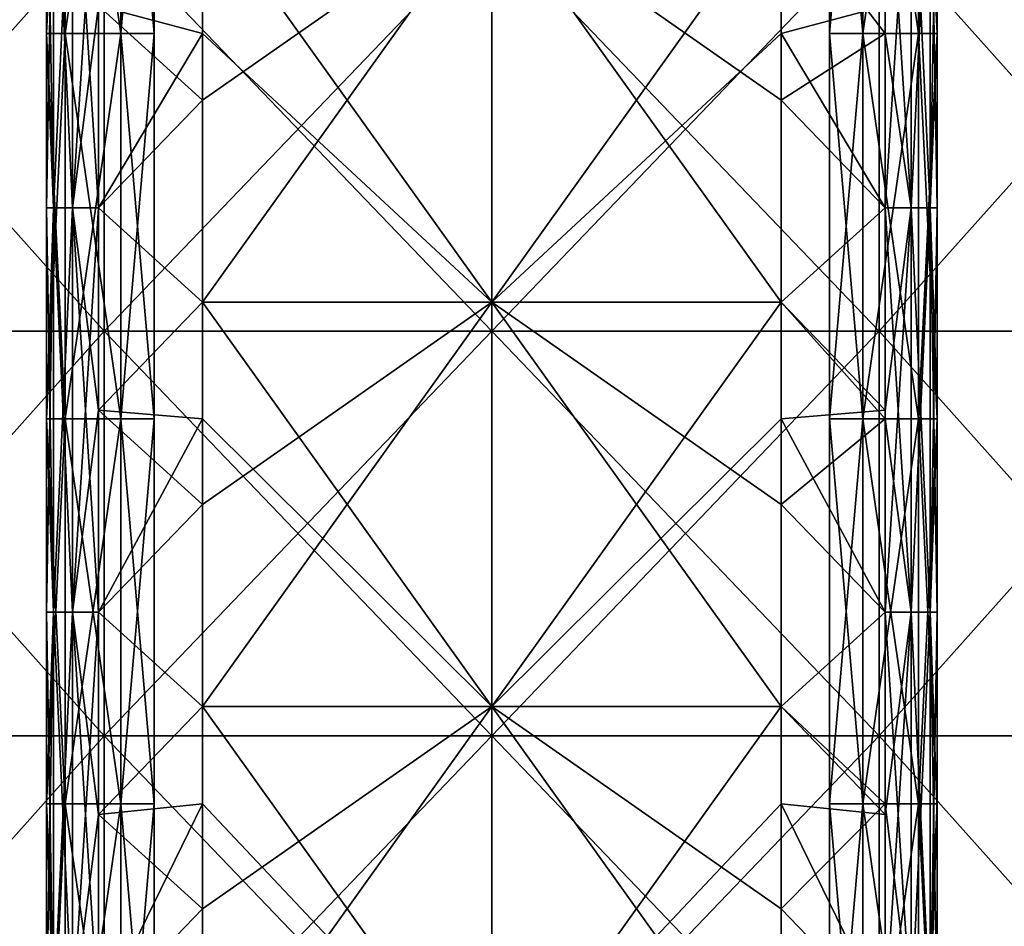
# Model space of a CAD drawing. Extents: x -226 to 210, y 0 to 1475.
# Tile 41 of 102: x -64 to 69, y 503 to 625. Entities that reach past the tile are written whole.
import ezdxf

# ---------------------------------------------------------------- set-up
doc = ezdxf.new("R2010")
doc.units = 0
doc.header["$LTSCALE"] = 60.382224
for name, color, linetype in [('107', 7, 'CONTINUOUS'), ('108', 7, 'CONTINUOUS'), ('11', 7, 'CONTINUOUS'), ('12', 7, 'CONTINUOUS'), ('13', 7, 'CONTINUOUS'), ('14', 7, 'CONTINUOUS'), ('15', 7, 'CONTINUOUS'), ('16', 7, 'CONTINUOUS'), ('17', 7, 'CONTINUOUS'), ('18', 7, 'CONTINUOUS'), ('19', 7, 'CONTINUOUS'), ('2', 7, 'CONTINUOUS'), ('20', 7, 'CONTINUOUS'), ('21', 7, 'CONTINUOUS'), ('22', 7, 'CONTINUOUS'), ('23', 7, 'CONTINUOUS'), ('24', 7, 'CONTINUOUS'), ('25', 7, 'CONTINUOUS'), ('26', 7, 'CONTINUOUS'), ('27', 7, 'CONTINUOUS'), ('28', 7, 'CONTINUOUS'), ('29', 7, 'CONTINUOUS'), ('3', 7, 'CONTINUOUS'), ('30', 7, 'CONTINUOUS'), ('31', 7, 'CONTINUOUS'), ('32', 7, 'CONTINUOUS'), ('33', 7, 'CONTINUOUS'), ('34', 7, 'CONTINUOUS'), ('35', 7, 'CONTINUOUS'), ('36', 7, 'CONTINUOUS'), ('37', 7, 'CONTINUOUS'), ('38', 7, 'CONTINUOUS'), ('4', 7, 'CONTINUOUS'), ('5', 7, 'CONTINUOUS'), ('6', 7, 'CONTINUOUS'), ('7', 7, 'CONTINUOUS'), ('8', 7, 'CONTINUOUS'), ('9', 7, 'CONTINUOUS')]:
    doc.layers.add(name, color=color, linetype=linetype)

msp = doc.modelspace()

# ---------------------------------------------------------------- linework, layer by layer
at = {"layer": '107', "color": 7, "linetype": 'CONTINUOUS'}
for points in [[(-52.22, 637.46, 194.88), (-100.88, 637.46, 174.72), (-52.22, 582.95, 194.88), (-52.22, 637.46, 194.88)], [(-52.22, 582.95, 194.88), (-100.88, 637.46, 174.72), (-100.88, 582.95, 174.72), (-52.22, 582.95, 194.88)], [(0, 637.46, 201.75), (-52.22, 637.46, 194.88), (0, 582.95, 201.75), (0, 637.46, 201.75)], [(0, 582.95, 201.75), (-52.22, 637.46, 194.88), (-52.22, 582.95, 194.88), (0, 582.95, 201.75)], [(52.22, 637.46, 194.88), (0, 637.46, 201.75), (52.22, 582.95, 194.88), (52.22, 637.46, 194.88)], [(52.22, 582.95, 194.88), (0, 637.46, 201.75), (0, 582.95, 201.75), (52.22, 582.95, 194.88)], [(100.88, 637.46, 174.72), (52.22, 637.46, 194.88), (100.88, 582.95, 174.72), (100.88, 637.46, 174.72)], [(100.88, 582.95, 174.72), (52.22, 637.46, 194.88), (52.22, 582.95, 194.88), (100.88, 582.95, 174.72)], [(-52.22, 582.95, 194.88), (-100.88, 582.95, 174.72), (-52.22, 528.44, 194.88), (-52.22, 582.95, 194.88)], [(-52.22, 528.44, 194.88), (-100.88, 582.95, 174.72), (-100.88, 528.44, 174.72), (-52.22, 528.44, 194.88)], [(0, 582.95, 201.75), (-52.22, 582.95, 194.88), (0, 528.44, 201.75), (0, 582.95, 201.75)], [(0, 528.44, 201.75), (-52.22, 582.95, 194.88), (-52.22, 528.44, 194.88), (0, 528.44, 201.75)], [(52.22, 582.95, 194.88), (0, 582.95, 201.75), (52.22, 528.44, 194.88), (52.22, 582.95, 194.88)], [(52.22, 528.44, 194.88), (0, 582.95, 201.75), (0, 528.44, 201.75), (52.22, 528.44, 194.88)], [(100.88, 582.95, 174.72), (52.22, 582.95, 194.88), (100.88, 528.44, 174.72), (100.88, 582.95, 174.72)], [(100.88, 528.44, 174.72), (52.22, 582.95, 194.88), (52.22, 528.44, 194.88), (100.88, 528.44, 174.72)], [(-52.22, 528.44, 194.88), (-100.88, 528.44, 174.72), (-52.22, 473.92, 194.88), (-52.22, 528.44, 194.88)], [(-52.22, 473.92, 194.88), (-100.88, 528.44, 174.72), (-100.88, 473.92, 174.72), (-52.22, 473.92, 194.88)], [(0, 528.44, 201.75), (-52.22, 528.44, 194.88), (0, 473.92, 201.75), (0, 528.44, 201.75)], [(0, 473.92, 201.75), (-52.22, 528.44, 194.88), (-52.22, 473.92, 194.88), (0, 473.92, 201.75)], [(52.22, 528.44, 194.88), (0, 528.44, 201.75), (52.22, 473.92, 194.88), (52.22, 528.44, 194.88)], [(52.22, 473.92, 194.88), (0, 528.44, 201.75), (0, 473.92, 201.75), (52.22, 473.92, 194.88)], [(100.88, 528.44, 174.72), (52.22, 528.44, 194.88), (100.88, 473.92, 174.72), (100.88, 528.44, 174.72)], [(100.88, 473.92, 174.72), (52.22, 528.44, 194.88), (52.22, 473.92, 194.88), (100.88, 473.92, 174.72)]]:
    msp.add_3dface(points, dxfattribs=at)
at = {"layer": '108', "color": 7, "linetype": 'CONTINUOUS'}
for points in [[(-100.88, 637.46, -174.72), (-52.22, 637.46, -194.88), (-100.88, 582.95, -174.72), (-100.88, 637.46, -174.72)], [(-100.88, 582.95, -174.72), (-52.22, 637.46, -194.88), (-52.22, 582.95, -194.88), (-100.88, 582.95, -174.72)], [(-52.22, 637.46, -194.88), (0, 637.46, -201.75), (-52.22, 582.95, -194.88), (-52.22, 637.46, -194.88)], [(-52.22, 582.95, -194.88), (0, 637.46, -201.75), (0, 582.95, -201.75), (-52.22, 582.95, -194.88)], [(0, 637.46, -201.75), (52.22, 637.46, -194.88), (0, 582.95, -201.75), (0, 637.46, -201.75)], [(0, 582.95, -201.75), (52.22, 637.46, -194.88), (52.22, 582.95, -194.88), (0, 582.95, -201.75)], [(52.22, 637.46, -194.88), (100.88, 637.46, -174.72), (52.22, 582.95, -194.88), (52.22, 637.46, -194.88)], [(52.22, 582.95, -194.88), (100.88, 637.46, -174.72), (100.88, 582.95, -174.72), (52.22, 582.95, -194.88)], [(-100.88, 582.95, -174.72), (-52.22, 582.95, -194.88), (-100.88, 528.44, -174.72), (-100.88, 582.95, -174.72)], [(-100.88, 528.44, -174.72), (-52.22, 582.95, -194.88), (-52.22, 528.44, -194.88), (-100.88, 528.44, -174.72)], [(-52.22, 582.95, -194.88), (0, 582.95, -201.75), (-52.22, 528.44, -194.88), (-52.22, 582.95, -194.88)], [(-52.22, 528.44, -194.88), (0, 582.95, -201.75), (0, 528.44, -201.75), (-52.22, 528.44, -194.88)], [(0, 582.95, -201.75), (52.22, 582.95, -194.88), (0, 528.44, -201.75), (0, 582.95, -201.75)], [(0, 528.44, -201.75), (52.22, 582.95, -194.88), (52.22, 528.44, -194.88), (0, 528.44, -201.75)], [(52.22, 582.95, -194.88), (100.88, 582.95, -174.72), (52.22, 528.44, -194.88), (52.22, 582.95, -194.88)], [(52.22, 528.44, -194.88), (100.88, 582.95, -174.72), (100.88, 528.44, -174.72), (52.22, 528.44, -194.88)], [(-100.88, 528.44, -174.72), (-52.22, 528.44, -194.88), (-100.88, 473.92, -174.72), (-100.88, 528.44, -174.72)], [(-100.88, 473.92, -174.72), (-52.22, 528.44, -194.88), (-52.22, 473.92, -194.88), (-100.88, 473.92, -174.72)], [(-52.22, 528.44, -194.88), (0, 528.44, -201.75), (-52.22, 473.92, -194.88), (-52.22, 528.44, -194.88)], [(-52.22, 473.92, -194.88), (0, 528.44, -201.75), (0, 473.92, -201.75), (-52.22, 473.92, -194.88)], [(0, 528.44, -201.75), (52.22, 528.44, -194.88), (0, 473.92, -201.75), (0, 528.44, -201.75)], [(0, 473.92, -201.75), (52.22, 528.44, -194.88), (52.22, 473.92, -194.88), (0, 473.92, -201.75)], [(52.22, 528.44, -194.88), (100.88, 528.44, -174.72), (52.22, 473.92, -194.88), (52.22, 528.44, -194.88)], [(52.22, 473.92, -194.88), (100.88, 528.44, -174.72), (100.88, 473.92, -174.72), (52.22, 473.92, -194.88)]]:
    msp.add_3dface(points, dxfattribs=at)
at = {"layer": '11', "color": 7, "linetype": 'CONTINUOUS'}
for points in [[(-50, 675, -285), (-50, 623.08, -285), (-57.5, 675, -285), (-50, 675, -285)], [(-57.5, 675, -285), (-50, 623.08, -285), (-57.5, 623.08, -285), (-57.5, 675, -285)], [(-50, 623.08, -285), (-50, 571.15, -285), (-57.5, 623.08, -285), (-50, 623.08, -285)], [(-57.5, 623.08, -285), (-50, 571.15, -285), (-57.5, 571.15, -285), (-57.5, 623.08, -285)], [(-50, 571.15, -285), (-50, 519.23, -285), (-57.5, 571.15, -285), (-50, 571.15, -285)], [(-57.5, 571.15, -285), (-50, 519.23, -285), (-57.5, 519.23, -285), (-57.5, 571.15, -285)], [(-50, 519.23, -285), (-50, 467.31, -285), (-57.5, 519.23, -285), (-50, 519.23, -285)], [(-57.5, 519.23, -285), (-50, 467.31, -285), (-57.5, 467.31, -285), (-57.5, 519.23, -285)]]:
    msp.add_3dface(points, dxfattribs=at)
at = {"layer": '12', "color": 7, "linetype": 'CONTINUOUS'}
for points in [[(-50, 623.08, -285), (-50, 675, -285), (-50, 623.08, -295), (-50, 623.08, -285)], [(-50, 623.08, -295), (-50, 675, -285), (-50, 675, -295), (-50, 623.08, -295)], [(-50, 571.15, -285), (-50, 623.08, -285), (-50, 571.15, -295), (-50, 571.15, -285)], [(-50, 571.15, -295), (-50, 623.08, -285), (-50, 623.08, -295), (-50, 571.15, -295)], [(-50, 519.23, -285), (-50, 571.15, -285), (-50, 519.23, -295), (-50, 519.23, -285)], [(-50, 519.23, -295), (-50, 571.15, -285), (-50, 571.15, -295), (-50, 519.23, -295)], [(-50, 467.31, -285), (-50, 519.23, -285), (-50, 467.31, -295), (-50, 467.31, -285)], [(-50, 467.31, -295), (-50, 519.23, -285), (-50, 519.23, -295), (-50, 467.31, -295)]]:
    msp.add_3dface(points, dxfattribs=at)
at = {"layer": '13', "color": 7, "linetype": 'CONTINUOUS'}
for points in [[(-45.5, 675, -295), (-45.5, 623.08, -295), (-50, 675, -295), (-45.5, 675, -295)], [(-45.5, 623.08, -295), (-50, 623.08, -295), (-50, 675, -295), (-45.5, 623.08, -295)], [(-45.5, 623.08, -295), (-45.5, 571.15, -295), (-50, 623.08, -295), (-45.5, 623.08, -295)], [(-45.5, 571.15, -295), (-50, 571.15, -295), (-50, 623.08, -295), (-45.5, 571.15, -295)], [(-45.5, 571.15, -295), (-45.5, 519.23, -295), (-50, 571.15, -295), (-45.5, 571.15, -295)], [(-45.5, 519.23, -295), (-50, 519.23, -295), (-50, 571.15, -295), (-45.5, 519.23, -295)], [(-45.5, 519.23, -295), (-45.5, 467.31, -295), (-50, 519.23, -295), (-45.5, 519.23, -295)], [(-45.5, 467.31, -295), (-50, 467.31, -295), (-50, 519.23, -295), (-45.5, 467.31, -295)]]:
    msp.add_3dface(points, dxfattribs=at)
at = {"layer": '14', "color": 7, "linetype": 'CONTINUOUS'}
for points in [[(-57.5, 675, -285), (-57.5, 623.08, -285), (-57.5, 675, -292.5), (-57.5, 675, -285)], [(-57.5, 675, -292.5), (-57.5, 623.08, -285), (-57.5, 623.08, -292.5), (-57.5, 675, -292.5)], [(-57.5, 623.08, -285), (-57.5, 571.15, -285), (-57.5, 623.08, -292.5), (-57.5, 623.08, -285)], [(-57.5, 623.08, -292.5), (-57.5, 571.15, -285), (-57.5, 571.15, -292.5), (-57.5, 623.08, -292.5)], [(-57.5, 571.15, -285), (-57.5, 519.23, -285), (-57.5, 571.15, -292.5), (-57.5, 571.15, -285)], [(-57.5, 571.15, -292.5), (-57.5, 519.23, -285), (-57.5, 519.23, -292.5), (-57.5, 571.15, -292.5)], [(-57.5, 519.23, -285), (-57.5, 467.31, -285), (-57.5, 519.23, -292.5), (-57.5, 519.23, -285)], [(-57.5, 519.23, -292.5), (-57.5, 467.31, -285), (-57.5, 467.31, -292.5), (-57.5, 519.23, -292.5)]]:
    msp.add_3dface(points, dxfattribs=at)
at = {"layer": '15', "color": 7, "linetype": 'CONTINUOUS'}
for points in [[(-57.5, 675, -292.5), (-57.5, 623.08, -292.5), (-60, 675, -292.5), (-57.5, 675, -292.5)], [(-60, 675, -292.5), (-57.5, 623.08, -292.5), (-60, 623.08, -292.5), (-60, 675, -292.5)], [(-57.5, 623.08, -292.5), (-57.5, 571.15, -292.5), (-60, 623.08, -292.5), (-57.5, 623.08, -292.5)], [(-60, 623.08, -292.5), (-57.5, 571.15, -292.5), (-60, 571.15, -292.5), (-60, 623.08, -292.5)], [(-57.5, 571.15, -292.5), (-57.5, 519.23, -292.5), (-60, 571.15, -292.5), (-57.5, 571.15, -292.5)], [(-60, 571.15, -292.5), (-57.5, 519.23, -292.5), (-60, 519.23, -292.5), (-60, 571.15, -292.5)], [(-57.5, 519.23, -292.5), (-57.5, 467.31, -292.5), (-60, 519.23, -292.5), (-57.5, 519.23, -292.5)], [(-60, 519.23, -292.5), (-57.5, 467.31, -292.5), (-60, 467.31, -292.5), (-60, 519.23, -292.5)]]:
    msp.add_3dface(points, dxfattribs=at)
at = {"layer": '16', "color": 7, "linetype": 'CONTINUOUS'}
for points in [[(-60, 675, -292.5), (-60, 623.08, -292.5), (-60, 675, -267), (-60, 675, -292.5)], [(-60, 675, -267), (-60, 623.08, -292.5), (-60, 654.1, -267), (-60, 675, -267)], [(-60, 654.1, -267), (-60, 623.08, -292.5), (-60, 623.08, -267), (-60, 654.1, -267)], [(-60, 623.08, -292.5), (-60, 571.15, -292.5), (-60, 623.08, -267), (-60, 623.08, -292.5)], [(-60, 623.08, -267), (-60, 571.15, -292.5), (-60, 599.59, -267), (-60, 623.08, -267)], [(-60, 599.59, -267), (-60, 571.15, -292.5), (-60, 571.15, -267), (-60, 599.59, -267)], [(-60, 571.15, -292.5), (-60, 519.23, -292.5), (-60, 571.15, -267), (-60, 571.15, -292.5)], [(-60, 571.15, -267), (-60, 519.23, -292.5), (-60, 545.08, -267), (-60, 571.15, -267)], [(-60, 545.08, -267), (-60, 519.23, -292.5), (-60, 519.23, -267), (-60, 545.08, -267)], [(-60, 519.23, -292.5), (-60, 467.31, -292.5), (-60, 519.23, -267), (-60, 519.23, -292.5)], [(-60, 519.23, -267), (-60, 467.31, -292.5), (-60, 490.56, -267), (-60, 519.23, -267)]]:
    msp.add_3dface(points, dxfattribs=at)
at = {"layer": '17', "color": 7, "linetype": 'CONTINUOUS'}
for points in [[(-60, 654.1, -267), (-60, 623.08, -267), (-59.06, 599.59, -263.5), (-60, 654.1, -267)], [(-59.06, 654.1, -263.5), (-60, 654.1, -267), (-59.06, 599.59, -263.5), (-59.06, 654.1, -263.5)], [(-56.5, 654.1, -260.94), (-59.06, 654.1, -263.5), (-56.5, 599.59, -260.94), (-56.5, 654.1, -260.94)], [(-56.5, 599.59, -260.94), (-59.06, 654.1, -263.5), (-59.06, 599.59, -263.5), (-56.5, 599.59, -260.94)], [(-53, 626.85, -260), (-56.5, 654.1, -260.94), (-53, 599.59, -260), (-53, 626.85, -260)], [(-53, 599.59, -260), (-56.5, 654.1, -260.94), (-56.5, 599.59, -260.94), (-53, 599.59, -260)], [(-60, 623.08, -267), (-60, 599.59, -267), (-59.06, 599.59, -263.5), (-60, 623.08, -267)], [(-60, 599.59, -267), (-60, 571.15, -267), (-59.06, 545.08, -263.5), (-60, 599.59, -267)], [(-59.06, 599.59, -263.5), (-60, 599.59, -267), (-59.06, 545.08, -263.5), (-59.06, 599.59, -263.5)], [(-56.5, 599.59, -260.94), (-59.06, 599.59, -263.5), (-56.5, 545.08, -260.94), (-56.5, 599.59, -260.94)], [(-56.5, 545.08, -260.94), (-59.06, 599.59, -263.5), (-59.06, 545.08, -263.5), (-56.5, 545.08, -260.94)], [(-53, 599.59, -260), (-56.5, 599.59, -260.94), (-53, 572.33, -260), (-53, 599.59, -260)], [(-53, 572.33, -260), (-56.5, 599.59, -260.94), (-53, 545.08, -260), (-53, 572.33, -260)], [(-53, 545.08, -260), (-56.5, 599.59, -260.94), (-56.5, 545.08, -260.94), (-53, 545.08, -260)], [(-60, 571.15, -267), (-60, 545.08, -267), (-59.06, 545.08, -263.5), (-60, 571.15, -267)], [(-60, 545.08, -267), (-60, 519.23, -267), (-59.06, 490.56, -263.5), (-60, 545.08, -267)], [(-59.06, 545.08, -263.5), (-60, 545.08, -267), (-59.06, 490.56, -263.5), (-59.06, 545.08, -263.5)], [(-56.5, 545.08, -260.94), (-59.06, 545.08, -263.5), (-56.5, 490.56, -260.94), (-56.5, 545.08, -260.94)], [(-56.5, 490.56, -260.94), (-59.06, 545.08, -263.5), (-59.06, 490.56, -263.5), (-56.5, 490.56, -260.94)], [(-53, 545.08, -260), (-56.5, 545.08, -260.94), (-53, 517.82, -260), (-53, 545.08, -260)], [(-53, 517.82, -260), (-56.5, 545.08, -260.94), (-53, 490.56, -260), (-53, 517.82, -260)], [(-53, 490.56, -260), (-56.5, 545.08, -260.94), (-56.5, 490.56, -260.94), (-53, 490.56, -260)], [(-60, 519.23, -267), (-60, 490.56, -267), (-59.06, 490.56, -263.5), (-60, 519.23, -267)]]:
    msp.add_3dface(points, dxfattribs=at)
at = {"layer": '18', "color": 7, "linetype": 'CONTINUOUS'}
for points in [[(-39, 641.38, -260), (-53, 626.85, -260), (-39, 623.08, -260), (-39, 641.38, -260)], [(-53, 626.85, -260), (-53, 599.59, -260), (-39, 623.08, -260), (-53, 626.85, -260)], [(-39, 623.08, -260), (-53, 599.59, -260), (-39, 586.87, -260), (-39, 623.08, -260)], [(-53, 599.59, -260), (-53, 572.33, -260), (-39, 586.87, -260), (-53, 599.59, -260)], [(-39, 586.87, -260), (-53, 572.33, -260), (-39, 571.15, -260), (-39, 586.87, -260)], [(-53, 572.33, -260), (-53, 545.08, -260), (-39, 571.15, -260), (-53, 572.33, -260)], [(-39, 571.15, -260), (-53, 545.08, -260), (-39, 532.36, -260), (-39, 571.15, -260)], [(-53, 545.08, -260), (-53, 517.82, -260), (-39, 532.36, -260), (-53, 545.08, -260)], [(-39, 532.36, -260), (-53, 517.82, -260), (-39, 519.23, -260), (-39, 532.36, -260)], [(-53, 517.82, -260), (-53, 490.56, -260), (-39, 519.23, -260), (-53, 517.82, -260)], [(-39, 519.23, -260), (-53, 490.56, -260), (-39, 477.85, -260), (-39, 519.23, -260)]]:
    msp.add_3dface(points, dxfattribs=at)
at = {"layer": '19', "color": 7, "linetype": 'CONTINUOUS'}
for points in [[(53, 654.1, -260), (39, 641.38, -260), (53, 623.08, -260), (53, 654.1, -260)], [(39, 641.38, -260), (39, 614.13, -260), (53, 623.08, -260), (39, 641.38, -260)], [(53, 623.08, -260), (39, 614.13, -260), (53, 599.59, -260), (53, 623.08, -260)], [(39, 614.13, -260), (39, 586.87, -260), (53, 599.59, -260), (39, 614.13, -260)], [(53, 599.59, -260), (39, 586.87, -260), (53, 571.15, -260), (53, 599.59, -260)], [(39, 586.87, -260), (39, 559.62, -260), (53, 571.15, -260), (39, 586.87, -260)], [(53, 571.15, -260), (39, 559.62, -260), (53, 545.08, -260), (53, 571.15, -260)], [(39, 559.62, -260), (39, 532.36, -260), (53, 545.08, -260), (39, 559.62, -260)], [(53, 545.08, -260), (39, 532.36, -260), (53, 519.23, -260), (53, 545.08, -260)], [(39, 532.36, -260), (39, 505.1, -260), (53, 519.23, -260), (39, 532.36, -260)], [(53, 519.23, -260), (39, 505.1, -260), (53, 490.56, -260), (53, 519.23, -260)], [(39, 505.1, -260), (39, 477.85, -260), (53, 490.56, -260), (39, 505.1, -260)]]:
    msp.add_3dface(points, dxfattribs=at)
at = {"layer": '2', "color": 7, "linetype": 'CONTINUOUS'}
for points in [[(-45.5, 675, -305), (-45.5, 623.08, -305), (-45.5, 675, -295), (-45.5, 675, -305)], [(-45.5, 675, -295), (-45.5, 623.08, -305), (-45.5, 623.08, -295), (-45.5, 675, -295)], [(-45.5, 623.08, -305), (-45.5, 571.15, -305), (-45.5, 623.08, -295), (-45.5, 623.08, -305)], [(-45.5, 623.08, -295), (-45.5, 571.15, -305), (-45.5, 571.15, -295), (-45.5, 623.08, -295)], [(-45.5, 571.15, -305), (-45.5, 519.23, -305), (-45.5, 571.15, -295), (-45.5, 571.15, -305)], [(-45.5, 571.15, -295), (-45.5, 519.23, -305), (-45.5, 519.23, -295), (-45.5, 571.15, -295)], [(-45.5, 519.23, -305), (-45.5, 467.31, -305), (-45.5, 519.23, -295), (-45.5, 519.23, -305)], [(-45.5, 519.23, -295), (-45.5, 467.31, -305), (-45.5, 467.31, -295), (-45.5, 519.23, -295)]]:
    msp.add_3dface(points, dxfattribs=at)
at = {"layer": '20', "color": 7, "linetype": 'CONTINUOUS'}
for points in [[(-39, 641.38, -260), (-39, 623.08, -260), (0, 586.87, -262.5), (-39, 641.38, -260)], [(0, 641.38, -262.5), (-39, 641.38, -260), (0, 586.87, -262.5), (0, 641.38, -262.5)], [(39, 641.38, -260), (0, 641.38, -262.5), (39, 614.13, -260), (39, 641.38, -260)], [(39, 614.13, -260), (0, 641.38, -262.5), (39, 586.87, -260), (39, 614.13, -260)], [(39, 586.87, -260), (0, 641.38, -262.5), (0, 586.87, -262.5), (39, 586.87, -260)], [(-39, 623.08, -260), (-39, 586.87, -260), (0, 586.87, -262.5), (-39, 623.08, -260)], [(-39, 586.87, -260), (-39, 571.15, -260), (0, 532.36, -262.5), (-39, 586.87, -260)], [(0, 586.87, -262.5), (-39, 586.87, -260), (0, 532.36, -262.5), (0, 586.87, -262.5)], [(39, 586.87, -260), (0, 586.87, -262.5), (39, 559.62, -260), (39, 586.87, -260)], [(39, 559.62, -260), (0, 586.87, -262.5), (39, 532.36, -260), (39, 559.62, -260)], [(39, 532.36, -260), (0, 586.87, -262.5), (0, 532.36, -262.5), (39, 532.36, -260)], [(-39, 571.15, -260), (-39, 532.36, -260), (0, 532.36, -262.5), (-39, 571.15, -260)], [(-39, 532.36, -260), (-39, 519.23, -260), (0, 477.85, -262.5), (-39, 532.36, -260)], [(0, 532.36, -262.5), (-39, 532.36, -260), (0, 477.85, -262.5), (0, 532.36, -262.5)], [(39, 532.36, -260), (0, 532.36, -262.5), (39, 505.1, -260), (39, 532.36, -260)], [(39, 505.1, -260), (0, 532.36, -262.5), (39, 477.85, -260), (39, 505.1, -260)], [(39, 477.85, -260), (0, 532.36, -262.5), (0, 477.85, -262.5), (39, 477.85, -260)], [(-39, 519.23, -260), (-39, 477.85, -260), (0, 477.85, -262.5), (-39, 519.23, -260)]]:
    msp.add_3dface(points, dxfattribs=at)
at = {"layer": '21', "color": 7, "linetype": 'CONTINUOUS'}
for points in [[(53, 654.1, -260), (53, 623.08, -260), (56.5, 599.59, -260.94), (53, 654.1, -260)], [(56.5, 654.1, -260.94), (53, 654.1, -260), (56.5, 599.59, -260.94), (56.5, 654.1, -260.94)], [(59.06, 654.1, -263.5), (56.5, 654.1, -260.94), (59.06, 599.59, -263.5), (59.06, 654.1, -263.5)], [(59.06, 599.59, -263.5), (56.5, 654.1, -260.94), (56.5, 599.59, -260.94), (59.06, 599.59, -263.5)], [(60, 626.85, -267), (59.06, 654.1, -263.5), (60, 599.59, -267), (60, 626.85, -267)], [(60, 599.59, -267), (59.06, 654.1, -263.5), (59.06, 599.59, -263.5), (60, 599.59, -267)], [(53, 623.08, -260), (53, 599.59, -260), (56.5, 599.59, -260.94), (53, 623.08, -260)], [(53, 599.59, -260), (53, 571.15, -260), (56.5, 545.08, -260.94), (53, 599.59, -260)], [(56.5, 599.59, -260.94), (53, 599.59, -260), (56.5, 545.08, -260.94), (56.5, 599.59, -260.94)], [(59.06, 599.59, -263.5), (56.5, 599.59, -260.94), (59.06, 545.08, -263.5), (59.06, 599.59, -263.5)], [(59.06, 545.08, -263.5), (56.5, 599.59, -260.94), (56.5, 545.08, -260.94), (59.06, 545.08, -263.5)], [(60, 599.59, -267), (59.06, 599.59, -263.5), (60, 572.33, -267), (60, 599.59, -267)], [(60, 572.33, -267), (59.06, 599.59, -263.5), (60, 545.08, -267), (60, 572.33, -267)], [(60, 545.08, -267), (59.06, 599.59, -263.5), (59.06, 545.08, -263.5), (60, 545.08, -267)], [(53, 571.15, -260), (53, 545.08, -260), (56.5, 545.08, -260.94), (53, 571.15, -260)], [(53, 545.08, -260), (53, 519.23, -260), (56.5, 490.56, -260.94), (53, 545.08, -260)], [(56.5, 545.08, -260.94), (53, 545.08, -260), (56.5, 490.56, -260.94), (56.5, 545.08, -260.94)], [(59.06, 545.08, -263.5), (56.5, 545.08, -260.94), (59.06, 490.56, -263.5), (59.06, 545.08, -263.5)], [(59.06, 490.56, -263.5), (56.5, 545.08, -260.94), (56.5, 490.56, -260.94), (59.06, 490.56, -263.5)], [(60, 545.08, -267), (59.06, 545.08, -263.5), (60, 517.82, -267), (60, 545.08, -267)], [(60, 517.82, -267), (59.06, 545.08, -263.5), (60, 490.56, -267), (60, 517.82, -267)], [(60, 490.56, -267), (59.06, 545.08, -263.5), (59.06, 490.56, -263.5), (60, 490.56, -267)], [(53, 519.23, -260), (53, 490.56, -260), (56.5, 490.56, -260.94), (53, 519.23, -260)]]:
    msp.add_3dface(points, dxfattribs=at)
at = {"layer": '22', "color": 7, "linetype": 'CONTINUOUS'}
for points in [[(60, 675, -292.5), (60, 626.85, -267), (60, 623.08, -292.5), (60, 675, -292.5)], [(60, 626.85, -267), (60, 599.59, -267), (60, 623.08, -292.5), (60, 626.85, -267)], [(60, 599.59, -267), (60, 572.33, -267), (60, 623.08, -292.5), (60, 599.59, -267)], [(60, 623.08, -292.5), (60, 572.33, -267), (60, 571.15, -292.5), (60, 623.08, -292.5)], [(60, 572.33, -267), (60, 545.08, -267), (60, 571.15, -292.5), (60, 572.33, -267)], [(60, 571.15, -292.5), (60, 545.08, -267), (60, 519.23, -292.5), (60, 571.15, -292.5)], [(60, 545.08, -267), (60, 517.82, -267), (60, 519.23, -292.5), (60, 545.08, -267)], [(60, 517.82, -267), (60, 490.56, -267), (60, 519.23, -292.5), (60, 517.82, -267)], [(60, 519.23, -292.5), (60, 490.56, -267), (60, 467.31, -292.5), (60, 519.23, -292.5)]]:
    msp.add_3dface(points, dxfattribs=at)
at = {"layer": '23', "color": 7, "linetype": 'CONTINUOUS'}
for points in [[(60, 675, -292.5), (60, 623.08, -292.5), (57.5, 675, -292.5), (60, 675, -292.5)], [(57.5, 675, -292.5), (60, 623.08, -292.5), (57.5, 623.08, -292.5), (57.5, 675, -292.5)], [(60, 623.08, -292.5), (60, 571.15, -292.5), (57.5, 623.08, -292.5), (60, 623.08, -292.5)], [(57.5, 623.08, -292.5), (60, 571.15, -292.5), (57.5, 571.15, -292.5), (57.5, 623.08, -292.5)], [(60, 571.15, -292.5), (60, 519.23, -292.5), (57.5, 571.15, -292.5), (60, 571.15, -292.5)], [(57.5, 571.15, -292.5), (60, 519.23, -292.5), (57.5, 519.23, -292.5), (57.5, 571.15, -292.5)], [(60, 519.23, -292.5), (60, 467.31, -292.5), (57.5, 519.23, -292.5), (60, 519.23, -292.5)], [(57.5, 519.23, -292.5), (60, 467.31, -292.5), (57.5, 467.31, -292.5), (57.5, 519.23, -292.5)]]:
    msp.add_3dface(points, dxfattribs=at)
at = {"layer": '24', "color": 7, "linetype": 'CONTINUOUS'}
for points in [[(57.5, 675, -292.5), (57.5, 623.08, -292.5), (57.5, 675, -285), (57.5, 675, -292.5)], [(57.5, 675, -285), (57.5, 623.08, -292.5), (57.5, 623.08, -285), (57.5, 675, -285)], [(57.5, 623.08, -292.5), (57.5, 571.15, -292.5), (57.5, 623.08, -285), (57.5, 623.08, -292.5)], [(57.5, 623.08, -285), (57.5, 571.15, -292.5), (57.5, 571.15, -285), (57.5, 623.08, -285)], [(57.5, 571.15, -292.5), (57.5, 519.23, -292.5), (57.5, 571.15, -285), (57.5, 571.15, -292.5)], [(57.5, 571.15, -285), (57.5, 519.23, -292.5), (57.5, 519.23, -285), (57.5, 571.15, -285)], [(57.5, 519.23, -292.5), (57.5, 467.31, -292.5), (57.5, 519.23, -285), (57.5, 519.23, -292.5)], [(57.5, 519.23, -285), (57.5, 467.31, -292.5), (57.5, 467.31, -285), (57.5, 519.23, -285)]]:
    msp.add_3dface(points, dxfattribs=at)
at = {"layer": '25', "color": 7, "linetype": 'CONTINUOUS'}
for points in [[(57.5, 675, -285), (57.5, 623.08, -285), (50, 675, -285), (57.5, 675, -285)], [(50, 675, -285), (57.5, 623.08, -285), (50, 623.08, -285), (50, 675, -285)], [(57.5, 623.08, -285), (57.5, 571.15, -285), (50, 623.08, -285), (57.5, 623.08, -285)], [(50, 623.08, -285), (57.5, 571.15, -285), (50, 571.15, -285), (50, 623.08, -285)], [(57.5, 571.15, -285), (57.5, 519.23, -285), (50, 571.15, -285), (57.5, 571.15, -285)], [(50, 571.15, -285), (57.5, 519.23, -285), (50, 519.23, -285), (50, 571.15, -285)], [(57.5, 519.23, -285), (57.5, 467.31, -285), (50, 519.23, -285), (57.5, 519.23, -285)], [(50, 519.23, -285), (57.5, 467.31, -285), (50, 467.31, -285), (50, 519.23, -285)]]:
    msp.add_3dface(points, dxfattribs=at)
at = {"layer": '26', "color": 7, "linetype": 'CONTINUOUS'}
for points in [[(50, 675, -285), (50, 623.08, -285), (50, 675, -295), (50, 675, -285)], [(50, 675, -295), (50, 623.08, -285), (50, 623.08, -295), (50, 675, -295)], [(50, 623.08, -285), (50, 571.15, -285), (50, 623.08, -295), (50, 623.08, -285)], [(50, 623.08, -295), (50, 571.15, -285), (50, 571.15, -295), (50, 623.08, -295)], [(50, 571.15, -285), (50, 519.23, -285), (50, 571.15, -295), (50, 571.15, -285)], [(50, 571.15, -295), (50, 519.23, -285), (50, 519.23, -295), (50, 571.15, -295)], [(50, 519.23, -285), (50, 467.31, -285), (50, 519.23, -295), (50, 519.23, -285)], [(50, 519.23, -295), (50, 467.31, -285), (50, 467.31, -295), (50, 519.23, -295)]]:
    msp.add_3dface(points, dxfattribs=at)
at = {"layer": '27', "color": 7, "linetype": 'CONTINUOUS'}
for points in [[(50, 675, -295), (50, 623.08, -295), (45.5, 675, -295), (50, 675, -295)], [(45.5, 675, -295), (50, 623.08, -295), (45.5, 623.08, -295), (45.5, 675, -295)], [(50, 623.08, -295), (50, 571.15, -295), (45.5, 623.08, -295), (50, 623.08, -295)], [(45.5, 623.08, -295), (50, 571.15, -295), (45.5, 571.15, -295), (45.5, 623.08, -295)], [(50, 571.15, -295), (50, 519.23, -295), (45.5, 571.15, -295), (50, 571.15, -295)], [(45.5, 571.15, -295), (50, 519.23, -295), (45.5, 519.23, -295), (45.5, 571.15, -295)], [(50, 519.23, -295), (50, 467.31, -295), (45.5, 519.23, -295), (50, 519.23, -295)], [(45.5, 519.23, -295), (50, 467.31, -295), (45.5, 467.31, -295), (45.5, 519.23, -295)]]:
    msp.add_3dface(points, dxfattribs=at)
at = {"layer": '28', "color": 7, "linetype": 'CONTINUOUS'}
for points in [[(45.5, 675, -295), (45.5, 623.08, -295), (45.5, 675, -305), (45.5, 675, -295)], [(45.5, 675, -305), (45.5, 623.08, -295), (45.5, 623.08, -305), (45.5, 675, -305)], [(45.5, 623.08, -295), (45.5, 571.15, -295), (45.5, 623.08, -305), (45.5, 623.08, -295)], [(45.5, 623.08, -305), (45.5, 571.15, -295), (45.5, 571.15, -305), (45.5, 623.08, -305)], [(45.5, 571.15, -295), (45.5, 519.23, -295), (45.5, 571.15, -305), (45.5, 571.15, -295)], [(45.5, 571.15, -305), (45.5, 519.23, -295), (45.5, 519.23, -305), (45.5, 571.15, -305)], [(45.5, 519.23, -295), (45.5, 467.31, -295), (45.5, 519.23, -305), (45.5, 519.23, -295)], [(45.5, 519.23, -305), (45.5, 467.31, -295), (45.5, 467.31, -305), (45.5, 519.23, -305)]]:
    msp.add_3dface(points, dxfattribs=at)
at = {"layer": '29', "color": 7, "linetype": 'CONTINUOUS'}
for points in [[(45.5, 675, -305), (45.5, 623.08, -305), (50, 675, -305), (45.5, 675, -305)], [(50, 675, -305), (45.5, 623.08, -305), (50, 623.08, -305), (50, 675, -305)], [(45.5, 623.08, -305), (45.5, 571.15, -305), (50, 623.08, -305), (45.5, 623.08, -305)], [(50, 623.08, -305), (45.5, 571.15, -305), (50, 571.15, -305), (50, 623.08, -305)], [(45.5, 571.15, -305), (45.5, 519.23, -305), (50, 571.15, -305), (45.5, 571.15, -305)], [(50, 571.15, -305), (45.5, 519.23, -305), (50, 519.23, -305), (50, 571.15, -305)], [(45.5, 519.23, -305), (45.5, 467.31, -305), (50, 519.23, -305), (45.5, 519.23, -305)], [(50, 519.23, -305), (45.5, 467.31, -305), (50, 467.31, -305), (50, 519.23, -305)]]:
    msp.add_3dface(points, dxfattribs=at)
at = {"layer": '3', "color": 7, "linetype": 'CONTINUOUS'}
for points in [[(-45.5, 623.08, -305), (-45.5, 675, -305), (-50, 623.08, -305), (-45.5, 623.08, -305)], [(-50, 623.08, -305), (-45.5, 675, -305), (-50, 675, -305), (-50, 623.08, -305)], [(-45.5, 571.15, -305), (-45.5, 623.08, -305), (-50, 571.15, -305), (-45.5, 571.15, -305)], [(-50, 571.15, -305), (-45.5, 623.08, -305), (-50, 623.08, -305), (-50, 571.15, -305)], [(-45.5, 519.23, -305), (-45.5, 571.15, -305), (-50, 519.23, -305), (-45.5, 519.23, -305)], [(-50, 519.23, -305), (-45.5, 571.15, -305), (-50, 571.15, -305), (-50, 519.23, -305)], [(-45.5, 467.31, -305), (-45.5, 519.23, -305), (-50, 467.31, -305), (-45.5, 467.31, -305)], [(-50, 467.31, -305), (-45.5, 519.23, -305), (-50, 519.23, -305), (-50, 467.31, -305)]]:
    msp.add_3dface(points, dxfattribs=at)
at = {"layer": '30', "color": 7, "linetype": 'CONTINUOUS'}
for points in [[(50, 675, -305), (50, 623.08, -305), (50, 675, -315), (50, 675, -305)], [(50, 675, -315), (50, 623.08, -305), (50, 623.08, -315), (50, 675, -315)], [(50, 623.08, -305), (50, 571.15, -305), (50, 623.08, -315), (50, 623.08, -305)], [(50, 623.08, -315), (50, 571.15, -305), (50, 571.15, -315), (50, 623.08, -315)], [(50, 571.15, -305), (50, 519.23, -305), (50, 571.15, -315), (50, 571.15, -305)], [(50, 571.15, -315), (50, 519.23, -305), (50, 519.23, -315), (50, 571.15, -315)], [(50, 519.23, -305), (50, 467.31, -305), (50, 519.23, -315), (50, 519.23, -305)], [(50, 519.23, -315), (50, 467.31, -305), (50, 467.31, -315), (50, 519.23, -315)]]:
    msp.add_3dface(points, dxfattribs=at)
at = {"layer": '31', "color": 7, "linetype": 'CONTINUOUS'}
for points in [[(50, 675, -315), (50, 623.08, -315), (57.5, 675, -315), (50, 675, -315)], [(57.5, 675, -315), (50, 623.08, -315), (57.5, 623.08, -315), (57.5, 675, -315)], [(50, 623.08, -315), (50, 571.15, -315), (57.5, 623.08, -315), (50, 623.08, -315)], [(57.5, 623.08, -315), (50, 571.15, -315), (57.5, 571.15, -315), (57.5, 623.08, -315)], [(50, 571.15, -315), (50, 519.23, -315), (57.5, 571.15, -315), (50, 571.15, -315)], [(57.5, 571.15, -315), (50, 519.23, -315), (57.5, 519.23, -315), (57.5, 571.15, -315)], [(50, 519.23, -315), (50, 467.31, -315), (57.5, 519.23, -315), (50, 519.23, -315)], [(57.5, 519.23, -315), (50, 467.31, -315), (57.5, 467.31, -315), (57.5, 519.23, -315)]]:
    msp.add_3dface(points, dxfattribs=at)
at = {"layer": '32', "color": 7, "linetype": 'CONTINUOUS'}
for points in [[(57.5, 675, -315), (57.5, 623.08, -315), (57.5, 675, -307.5), (57.5, 675, -315)], [(57.5, 675, -307.5), (57.5, 623.08, -315), (57.5, 623.08, -307.5), (57.5, 675, -307.5)], [(57.5, 623.08, -315), (57.5, 571.15, -315), (57.5, 623.08, -307.5), (57.5, 623.08, -315)], [(57.5, 623.08, -307.5), (57.5, 571.15, -315), (57.5, 571.15, -307.5), (57.5, 623.08, -307.5)], [(57.5, 571.15, -315), (57.5, 519.23, -315), (57.5, 571.15, -307.5), (57.5, 571.15, -315)], [(57.5, 571.15, -307.5), (57.5, 519.23, -315), (57.5, 519.23, -307.5), (57.5, 571.15, -307.5)], [(57.5, 519.23, -315), (57.5, 467.31, -315), (57.5, 519.23, -307.5), (57.5, 519.23, -315)], [(57.5, 519.23, -307.5), (57.5, 467.31, -315), (57.5, 467.31, -307.5), (57.5, 519.23, -307.5)]]:
    msp.add_3dface(points, dxfattribs=at)
at = {"layer": '33', "color": 7, "linetype": 'CONTINUOUS'}
for points in [[(57.5, 675, -307.5), (57.5, 623.08, -307.5), (60, 675, -307.5), (57.5, 675, -307.5)], [(60, 675, -307.5), (57.5, 623.08, -307.5), (60, 623.08, -307.5), (60, 675, -307.5)], [(57.5, 623.08, -307.5), (57.5, 571.15, -307.5), (60, 623.08, -307.5), (57.5, 623.08, -307.5)], [(60, 623.08, -307.5), (57.5, 571.15, -307.5), (60, 571.15, -307.5), (60, 623.08, -307.5)], [(57.5, 571.15, -307.5), (57.5, 519.23, -307.5), (60, 571.15, -307.5), (57.5, 571.15, -307.5)], [(60, 571.15, -307.5), (57.5, 519.23, -307.5), (60, 519.23, -307.5), (60, 571.15, -307.5)], [(57.5, 519.23, -307.5), (57.5, 467.31, -307.5), (60, 519.23, -307.5), (57.5, 519.23, -307.5)], [(60, 519.23, -307.5), (57.5, 467.31, -307.5), (60, 467.31, -307.5), (60, 519.23, -307.5)]]:
    msp.add_3dface(points, dxfattribs=at)
at = {"layer": '34', "color": 7, "linetype": 'CONTINUOUS'}
for points in [[(60, 675, -307.5), (60, 623.08, -307.5), (60, 675, -333), (60, 675, -307.5)], [(60, 675, -333), (60, 623.08, -307.5), (60, 654.1, -333), (60, 675, -333)], [(60, 654.1, -333), (60, 623.08, -307.5), (60, 623.08, -333), (60, 654.1, -333)], [(60, 623.08, -307.5), (60, 571.15, -307.5), (60, 623.08, -333), (60, 623.08, -307.5)], [(60, 623.08, -333), (60, 571.15, -307.5), (60, 599.59, -333), (60, 623.08, -333)], [(60, 599.59, -333), (60, 571.15, -307.5), (60, 571.15, -333), (60, 599.59, -333)], [(60, 571.15, -307.5), (60, 519.23, -307.5), (60, 571.15, -333), (60, 571.15, -307.5)], [(60, 571.15, -333), (60, 519.23, -307.5), (60, 545.08, -333), (60, 571.15, -333)], [(60, 545.08, -333), (60, 519.23, -307.5), (60, 519.23, -333), (60, 545.08, -333)], [(60, 519.23, -307.5), (60, 467.31, -307.5), (60, 519.23, -333), (60, 519.23, -307.5)], [(60, 519.23, -333), (60, 467.31, -307.5), (60, 490.56, -333), (60, 519.23, -333)]]:
    msp.add_3dface(points, dxfattribs=at)
at = {"layer": '35', "color": 7, "linetype": 'CONTINUOUS'}
for points in [[(53, 626.85, -340), (56.5, 654.1, -339.06), (53, 599.59, -340), (53, 626.85, -340)], [(53, 599.59, -340), (56.5, 654.1, -339.06), (56.5, 599.59, -339.06), (53, 599.59, -340)], [(56.5, 654.1, -339.06), (59.06, 654.1, -336.5), (56.5, 599.59, -339.06), (56.5, 654.1, -339.06)], [(56.5, 599.59, -339.06), (59.06, 654.1, -336.5), (59.06, 599.59, -336.5), (56.5, 599.59, -339.06)], [(60, 654.1, -333), (60, 623.08, -333), (59.06, 599.59, -336.5), (60, 654.1, -333)], [(59.06, 654.1, -336.5), (60, 654.1, -333), (59.06, 599.59, -336.5), (59.06, 654.1, -336.5)], [(60, 623.08, -333), (60, 599.59, -333), (59.06, 599.59, -336.5), (60, 623.08, -333)], [(53, 599.59, -340), (56.5, 599.59, -339.06), (53, 572.33, -340), (53, 599.59, -340)], [(53, 572.33, -340), (56.5, 599.59, -339.06), (53, 545.08, -340), (53, 572.33, -340)], [(53, 545.08, -340), (56.5, 599.59, -339.06), (56.5, 545.08, -339.06), (53, 545.08, -340)], [(56.5, 599.59, -339.06), (59.06, 599.59, -336.5), (56.5, 545.08, -339.06), (56.5, 599.59, -339.06)], [(56.5, 545.08, -339.06), (59.06, 599.59, -336.5), (59.06, 545.08, -336.5), (56.5, 545.08, -339.06)], [(60, 599.59, -333), (60, 571.15, -333), (59.06, 545.08, -336.5), (60, 599.59, -333)], [(59.06, 599.59, -336.5), (60, 599.59, -333), (59.06, 545.08, -336.5), (59.06, 599.59, -336.5)], [(60, 571.15, -333), (60, 545.08, -333), (59.06, 545.08, -336.5), (60, 571.15, -333)], [(53, 545.08, -340), (56.5, 545.08, -339.06), (53, 517.82, -340), (53, 545.08, -340)], [(53, 517.82, -340), (56.5, 545.08, -339.06), (53, 490.56, -340), (53, 517.82, -340)], [(53, 490.56, -340), (56.5, 545.08, -339.06), (56.5, 490.56, -339.06), (53, 490.56, -340)], [(56.5, 545.08, -339.06), (59.06, 545.08, -336.5), (56.5, 490.56, -339.06), (56.5, 545.08, -339.06)], [(56.5, 490.56, -339.06), (59.06, 545.08, -336.5), (59.06, 490.56, -336.5), (56.5, 490.56, -339.06)], [(60, 545.08, -333), (60, 519.23, -333), (59.06, 490.56, -336.5), (60, 545.08, -333)], [(59.06, 545.08, -336.5), (60, 545.08, -333), (59.06, 490.56, -336.5), (59.06, 545.08, -336.5)], [(60, 519.23, -333), (60, 490.56, -333), (59.06, 490.56, -336.5), (60, 519.23, -333)]]:
    msp.add_3dface(points, dxfattribs=at)
at = {"layer": '36', "color": 7, "linetype": 'CONTINUOUS'}
for points in [[(39, 641.38, -340), (53, 626.85, -340), (39, 623.08, -340), (39, 641.38, -340)], [(53, 626.85, -340), (53, 599.59, -340), (39, 623.08, -340), (53, 626.85, -340)], [(39, 623.08, -340), (53, 599.59, -340), (39, 586.87, -340), (39, 623.08, -340)], [(53, 599.59, -340), (53, 572.33, -340), (39, 586.87, -340), (53, 599.59, -340)], [(39, 586.87, -340), (53, 572.33, -340), (39, 571.15, -340), (39, 586.87, -340)], [(53, 572.33, -340), (53, 545.08, -340), (39, 571.15, -340), (53, 572.33, -340)], [(39, 571.15, -340), (53, 545.08, -340), (39, 532.36, -340), (39, 571.15, -340)], [(53, 545.08, -340), (53, 517.82, -340), (39, 532.36, -340), (53, 545.08, -340)], [(39, 532.36, -340), (53, 517.82, -340), (39, 519.23, -340), (39, 532.36, -340)], [(53, 517.82, -340), (53, 490.56, -340), (39, 519.23, -340), (53, 517.82, -340)], [(39, 519.23, -340), (53, 490.56, -340), (39, 477.85, -340), (39, 519.23, -340)]]:
    msp.add_3dface(points, dxfattribs=at)
at = {"layer": '37', "color": 7, "linetype": 'CONTINUOUS'}
for points in [[(-53, 626.85, -340), (-39, 641.38, -340), (-39, 614.13, -340), (-53, 626.85, -340)], [(-53, 599.59, -340), (-53, 626.85, -340), (-39, 614.13, -340), (-53, 599.59, -340)], [(-53, 599.59, -340), (-39, 614.13, -340), (-39, 586.87, -340), (-53, 599.59, -340)], [(-53, 572.33, -340), (-53, 599.59, -340), (-39, 586.87, -340), (-53, 572.33, -340)], [(-53, 572.33, -340), (-39, 586.87, -340), (-39, 559.62, -340), (-53, 572.33, -340)], [(-53, 545.08, -340), (-53, 572.33, -340), (-39, 559.62, -340), (-53, 545.08, -340)], [(-53, 545.08, -340), (-39, 559.62, -340), (-39, 532.36, -340), (-53, 545.08, -340)], [(-53, 517.82, -340), (-53, 545.08, -340), (-39, 532.36, -340), (-53, 517.82, -340)], [(-53, 517.82, -340), (-39, 532.36, -340), (-39, 505.1, -340), (-53, 517.82, -340)], [(-53, 490.56, -340), (-53, 517.82, -340), (-39, 505.1, -340), (-53, 490.56, -340)], [(-53, 490.56, -340), (-39, 505.1, -340), (-39, 477.85, -340), (-53, 490.56, -340)]]:
    msp.add_3dface(points, dxfattribs=at)
at = {"layer": '38', "color": 7, "linetype": 'CONTINUOUS'}
for points in [[(-39, 641.38, -340), (0, 641.38, -337.5), (-39, 614.13, -340), (-39, 641.38, -340)], [(-39, 614.13, -340), (0, 641.38, -337.5), (-39, 586.87, -340), (-39, 614.13, -340)], [(-39, 586.87, -340), (0, 641.38, -337.5), (0, 586.87, -337.5), (-39, 586.87, -340)], [(39, 641.38, -340), (39, 623.08, -340), (0, 586.87, -337.5), (39, 641.38, -340)], [(0, 641.38, -337.5), (39, 641.38, -340), (0, 586.87, -337.5), (0, 641.38, -337.5)], [(39, 623.08, -340), (39, 586.87, -340), (0, 586.87, -337.5), (39, 623.08, -340)], [(-39, 586.87, -340), (0, 586.87, -337.5), (-39, 559.62, -340), (-39, 586.87, -340)], [(-39, 559.62, -340), (0, 586.87, -337.5), (-39, 532.36, -340), (-39, 559.62, -340)], [(-39, 532.36, -340), (0, 586.87, -337.5), (0, 532.36, -337.5), (-39, 532.36, -340)], [(39, 586.87, -340), (39, 571.15, -340), (0, 532.36, -337.5), (39, 586.87, -340)], [(0, 586.87, -337.5), (39, 586.87, -340), (0, 532.36, -337.5), (0, 586.87, -337.5)], [(39, 571.15, -340), (39, 532.36, -340), (0, 532.36, -337.5), (39, 571.15, -340)], [(-39, 532.36, -340), (0, 532.36, -337.5), (-39, 505.1, -340), (-39, 532.36, -340)], [(-39, 505.1, -340), (0, 532.36, -337.5), (-39, 477.85, -340), (-39, 505.1, -340)], [(-39, 477.85, -340), (0, 532.36, -337.5), (0, 477.85, -337.5), (-39, 477.85, -340)], [(39, 532.36, -340), (39, 519.23, -340), (0, 477.85, -337.5), (39, 532.36, -340)], [(0, 532.36, -337.5), (39, 532.36, -340), (0, 477.85, -337.5), (0, 532.36, -337.5)], [(39, 519.23, -340), (39, 477.85, -340), (0, 477.85, -337.5), (39, 519.23, -340)]]:
    msp.add_3dface(points, dxfattribs=at)
at = {"layer": '4', "color": 7, "linetype": 'CONTINUOUS'}
for points in [[(-50, 623.08, -305), (-50, 675, -305), (-50, 623.08, -315), (-50, 623.08, -305)], [(-50, 623.08, -315), (-50, 675, -305), (-50, 675, -315), (-50, 623.08, -315)], [(-50, 571.15, -305), (-50, 623.08, -305), (-50, 571.15, -315), (-50, 571.15, -305)], [(-50, 571.15, -315), (-50, 623.08, -305), (-50, 623.08, -315), (-50, 571.15, -315)], [(-50, 519.23, -305), (-50, 571.15, -305), (-50, 519.23, -315), (-50, 519.23, -305)], [(-50, 519.23, -315), (-50, 571.15, -305), (-50, 571.15, -315), (-50, 519.23, -315)], [(-50, 467.31, -305), (-50, 519.23, -305), (-50, 467.31, -315), (-50, 467.31, -305)], [(-50, 467.31, -315), (-50, 519.23, -305), (-50, 519.23, -315), (-50, 467.31, -315)]]:
    msp.add_3dface(points, dxfattribs=at)
at = {"layer": '5', "color": 7, "linetype": 'CONTINUOUS'}
for points in [[(-50, 623.08, -315), (-50, 675, -315), (-57.5, 623.08, -315), (-50, 623.08, -315)], [(-57.5, 623.08, -315), (-50, 675, -315), (-57.5, 675, -315), (-57.5, 623.08, -315)], [(-50, 571.15, -315), (-50, 623.08, -315), (-57.5, 571.15, -315), (-50, 571.15, -315)], [(-57.5, 571.15, -315), (-50, 623.08, -315), (-57.5, 623.08, -315), (-57.5, 571.15, -315)], [(-50, 519.23, -315), (-50, 571.15, -315), (-57.5, 519.23, -315), (-50, 519.23, -315)], [(-57.5, 519.23, -315), (-50, 571.15, -315), (-57.5, 571.15, -315), (-57.5, 519.23, -315)], [(-50, 467.31, -315), (-50, 519.23, -315), (-57.5, 467.31, -315), (-50, 467.31, -315)], [(-57.5, 467.31, -315), (-50, 519.23, -315), (-57.5, 519.23, -315), (-57.5, 467.31, -315)]]:
    msp.add_3dface(points, dxfattribs=at)
at = {"layer": '6', "color": 7, "linetype": 'CONTINUOUS'}
for points in [[(-57.5, 623.08, -315), (-57.5, 675, -315), (-57.5, 623.08, -307.5), (-57.5, 623.08, -315)], [(-57.5, 623.08, -307.5), (-57.5, 675, -315), (-57.5, 675, -307.5), (-57.5, 623.08, -307.5)], [(-57.5, 571.15, -315), (-57.5, 623.08, -315), (-57.5, 571.15, -307.5), (-57.5, 571.15, -315)], [(-57.5, 571.15, -307.5), (-57.5, 623.08, -315), (-57.5, 623.08, -307.5), (-57.5, 571.15, -307.5)], [(-57.5, 519.23, -315), (-57.5, 571.15, -315), (-57.5, 519.23, -307.5), (-57.5, 519.23, -315)], [(-57.5, 519.23, -307.5), (-57.5, 571.15, -315), (-57.5, 571.15, -307.5), (-57.5, 519.23, -307.5)], [(-57.5, 467.31, -315), (-57.5, 519.23, -315), (-57.5, 467.31, -307.5), (-57.5, 467.31, -315)], [(-57.5, 467.31, -307.5), (-57.5, 519.23, -315), (-57.5, 519.23, -307.5), (-57.5, 467.31, -307.5)]]:
    msp.add_3dface(points, dxfattribs=at)
at = {"layer": '7', "color": 7, "linetype": 'CONTINUOUS'}
for points in [[(-57.5, 623.08, -307.5), (-57.5, 675, -307.5), (-60, 623.08, -307.5), (-57.5, 623.08, -307.5)], [(-60, 623.08, -307.5), (-57.5, 675, -307.5), (-60, 675, -307.5), (-60, 623.08, -307.5)], [(-57.5, 571.15, -307.5), (-57.5, 623.08, -307.5), (-60, 571.15, -307.5), (-57.5, 571.15, -307.5)], [(-60, 571.15, -307.5), (-57.5, 623.08, -307.5), (-60, 623.08, -307.5), (-60, 571.15, -307.5)], [(-57.5, 519.23, -307.5), (-57.5, 571.15, -307.5), (-60, 519.23, -307.5), (-57.5, 519.23, -307.5)], [(-60, 519.23, -307.5), (-57.5, 571.15, -307.5), (-60, 571.15, -307.5), (-60, 519.23, -307.5)], [(-57.5, 467.31, -307.5), (-57.5, 519.23, -307.5), (-60, 467.31, -307.5), (-57.5, 467.31, -307.5)], [(-60, 467.31, -307.5), (-57.5, 519.23, -307.5), (-60, 519.23, -307.5), (-60, 467.31, -307.5)]]:
    msp.add_3dface(points, dxfattribs=at)
at = {"layer": '8', "color": 7, "linetype": 'CONTINUOUS'}
for points in [[(-60, 623.08, -307.5), (-60, 675, -307.5), (-60, 623.08, -333), (-60, 623.08, -307.5)], [(-60, 623.08, -333), (-60, 675, -307.5), (-60, 654.1, -333), (-60, 623.08, -333)], [(-60, 571.15, -307.5), (-60, 623.08, -307.5), (-60, 571.15, -333), (-60, 571.15, -307.5)], [(-60, 571.15, -333), (-60, 623.08, -307.5), (-60, 599.59, -333), (-60, 571.15, -333)], [(-60, 599.59, -333), (-60, 623.08, -307.5), (-60, 623.08, -333), (-60, 599.59, -333)], [(-60, 519.23, -307.5), (-60, 571.15, -307.5), (-60, 519.23, -333), (-60, 519.23, -307.5)], [(-60, 519.23, -333), (-60, 571.15, -307.5), (-60, 545.08, -333), (-60, 519.23, -333)], [(-60, 545.08, -333), (-60, 571.15, -307.5), (-60, 571.15, -333), (-60, 545.08, -333)], [(-60, 467.31, -307.5), (-60, 519.23, -307.5), (-60, 467.31, -333), (-60, 467.31, -307.5)], [(-60, 467.31, -333), (-60, 519.23, -307.5), (-60, 490.56, -333), (-60, 467.31, -333)], [(-60, 490.56, -333), (-60, 519.23, -307.5), (-60, 519.23, -333), (-60, 490.56, -333)]]:
    msp.add_3dface(points, dxfattribs=at)
at = {"layer": '9', "color": 7, "linetype": 'CONTINUOUS'}
for points in [[(-60, 599.59, -333), (-60, 623.08, -333), (-59.06, 654.1, -336.5), (-60, 599.59, -333)], [(-60, 599.59, -333), (-59.06, 654.1, -336.5), (-59.06, 599.59, -336.5), (-60, 599.59, -333)], [(-60, 623.08, -333), (-60, 654.1, -333), (-59.06, 654.1, -336.5), (-60, 623.08, -333)], [(-59.06, 654.1, -336.5), (-56.5, 654.1, -339.06), (-59.06, 599.59, -336.5), (-59.06, 654.1, -336.5)], [(-59.06, 599.59, -336.5), (-56.5, 654.1, -339.06), (-56.5, 599.59, -339.06), (-59.06, 599.59, -336.5)], [(-56.5, 654.1, -339.06), (-53, 654.1, -340), (-56.5, 599.59, -339.06), (-56.5, 654.1, -339.06)], [(-56.5, 599.59, -339.06), (-53, 654.1, -340), (-53, 626.85, -340), (-56.5, 599.59, -339.06)], [(-53, 599.59, -340), (-56.5, 599.59, -339.06), (-53, 626.85, -340), (-53, 599.59, -340)], [(-60, 545.08, -333), (-60, 571.15, -333), (-59.06, 599.59, -336.5), (-60, 545.08, -333)], [(-60, 545.08, -333), (-59.06, 599.59, -336.5), (-59.06, 545.08, -336.5), (-60, 545.08, -333)], [(-60, 571.15, -333), (-60, 599.59, -333), (-59.06, 599.59, -336.5), (-60, 571.15, -333)], [(-59.06, 599.59, -336.5), (-56.5, 599.59, -339.06), (-59.06, 545.08, -336.5), (-59.06, 599.59, -336.5)], [(-59.06, 545.08, -336.5), (-56.5, 599.59, -339.06), (-56.5, 545.08, -339.06), (-59.06, 545.08, -336.5)], [(-56.5, 599.59, -339.06), (-53, 599.59, -340), (-56.5, 545.08, -339.06), (-56.5, 599.59, -339.06)], [(-56.5, 545.08, -339.06), (-53, 599.59, -340), (-53, 572.33, -340), (-56.5, 545.08, -339.06)], [(-53, 545.08, -340), (-56.5, 545.08, -339.06), (-53, 572.33, -340), (-53, 545.08, -340)], [(-60, 490.56, -333), (-60, 519.23, -333), (-59.06, 545.08, -336.5), (-60, 490.56, -333)], [(-60, 490.56, -333), (-59.06, 545.08, -336.5), (-59.06, 490.56, -336.5), (-60, 490.56, -333)], [(-60, 519.23, -333), (-60, 545.08, -333), (-59.06, 545.08, -336.5), (-60, 519.23, -333)], [(-59.06, 545.08, -336.5), (-56.5, 545.08, -339.06), (-59.06, 490.56, -336.5), (-59.06, 545.08, -336.5)], [(-59.06, 490.56, -336.5), (-56.5, 545.08, -339.06), (-56.5, 490.56, -339.06), (-59.06, 490.56, -336.5)], [(-56.5, 545.08, -339.06), (-53, 545.08, -340), (-56.5, 490.56, -339.06), (-56.5, 545.08, -339.06)], [(-56.5, 490.56, -339.06), (-53, 545.08, -340), (-53, 517.82, -340), (-56.5, 490.56, -339.06)], [(-53, 490.56, -340), (-56.5, 490.56, -339.06), (-53, 517.82, -340), (-53, 490.56, -340)]]:
    msp.add_3dface(points, dxfattribs=at)

doc.saveas('drawing.dxf')
